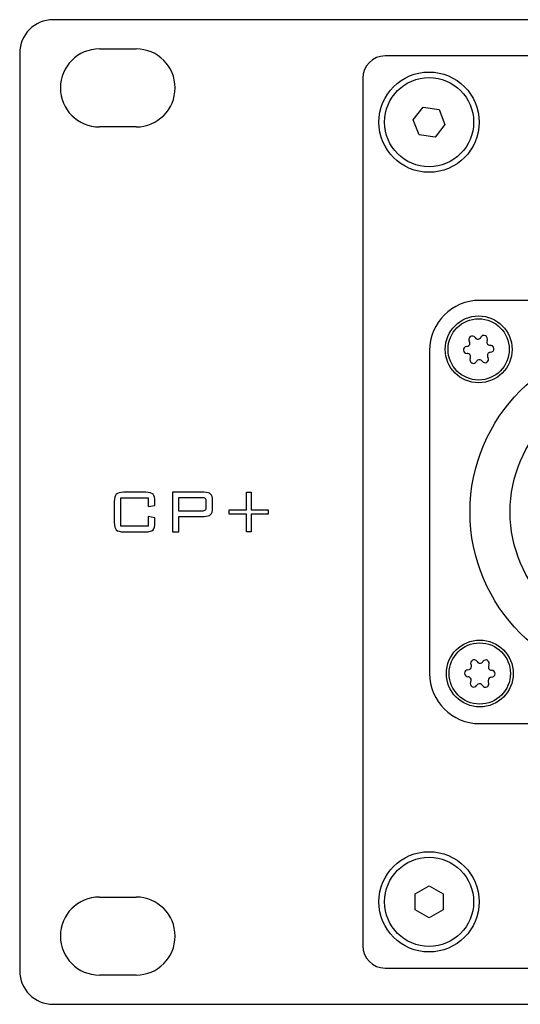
# Model space of a CAD drawing. Extents: x 1077 to 2047, y 1805 to 2279.
# Tile 5 of 22: x 1077 to 1122, y 2190 to 2279. Entities that reach past the tile are written whole.
import ezdxf

# ---------------------------------------------------------------- set-up
doc = ezdxf.new("R2010")
doc.units = 0
doc.layers.add('DRUCKFARBE_SILBER', color=253, linetype='CONTINUOUS')
doc.layers.add('KF_CP+_FRONT', color=7, linetype='CONTINUOUS')

# ---------------------------------------------------------------- blocks, each defined once
blk = doc.blocks.new('AI9-BLK8')
at = {"layer": 'DRUCKFARBE_SILBER', "color": 7}
blk.add_open_spline([(81, -38.95), (81, -40.05), (80.1, -40.95), (79, -40.95), (79, -40.95), (-79, -40.95), (-79, -40.95), (-80.1, -40.95), (-81, -40.05), (-81, -38.95), (-81, -38.95), (-81, 38.95), (-81, 38.95), (-81, 40.05), (-80.1, 40.95), (-79, 40.95), (-79, 40.95), (79, 40.95), (79, 40.95), (80.1, 40.95), (81, 40.05), (81, 38.95), (81, 38.95), (81, -38.95), (81, -38.95)], degree=3, knots=[0, 0, 0, 0, 1, 1, 1, 2, 2, 2, 3, 3, 3, 4, 4, 4, 5, 5, 5, 6, 6, 6, 7, 7, 7, 8, 8, 8, 8], dxfattribs=at)
blk = doc.blocks.new('KF_CP+_FRONT')
at = {"layer": 'KF_CP+_FRONT', "color": 7}
for p, q in [((238.3, 88.4), (-238.3, 88.4)), ((-234.15, 85.775), (-230.85, 85.775)), ((-241.3, 85.4), (-241.3, 3)), ((-205.979, 79.404), (-205.088, 80.539)), ((-205.088, 80.539), (-203.659, 80.335)), ((-203.659, 80.335), (-203.121, 78.996)), ((-230.85, 78.775), (-234.15, 78.775)), ((-205.441, 78.064), (-205.979, 79.404)), ((-203.121, 78.996), (-204.012, 77.861)), ((-204.012, 77.861), (-205.441, 78.064)), ((-171, 63.2), (-200, 63.2)), ((-204.5, 58.7), (-204.5, 29.7)), ((-200, 25.2), (-171, 25.2)), ((-205.8, 9.922), (-204.55, 10.643)), ((-204.55, 10.643), (-203.3, 9.922)), ((-205.8, 8.478), (-205.8, 9.922)), ((-203.3, 9.922), (-203.3, 8.478)), ((-234.15, 9.625), (-230.85, 9.625)), ((-204.55, 7.756), (-205.8, 8.478)), ((-203.3, 8.478), (-204.55, 7.756)), ((-230.85, 2.625), (-234.15, 2.625)), ((-238.3, 0), (238.3, 0))]:
    blk.add_line(p, q, dxfattribs=at)
blk.add_lwpolyline([(-220.535, 45.98), (-220.535, 44.405), (-218.993, 44.405), (-218.993, 43.997), (-220.535, 43.997), (-220.535, 42.421), (-220.947, 42.421), (-220.947, 43.997), (-222.489, 43.997), (-222.489, 44.405), (-220.947, 44.405), (-220.947, 45.98)], close=True, dxfattribs=at)
for centre, radius in [((-204.55, 79.2), 4.5), ((-204.55, 79.2), 4), ((-200.1, 58.8), 3), ((-200.1, 58.8), 2.75), ((-185.5, 44.2), 15.375), ((-185.5, 44.2), 11.775), ((-200, 29.7), 3), ((-200, 29.7), 2.75), ((-204.55, 9.2), 4.5), ((-204.55, 9.2), 4)]:
    blk.add_circle(centre, radius, dxfattribs=at)
for points in [[(-238.3, 88.4), (-239.957, 88.4), (-241.3, 87.057), (-241.3, 85.4)], [(-200, 63.2), (-202.485, 63.2), (-204.5, 61.185), (-204.5, 58.7)], [(-204.5, 29.7), (-204.5, 27.215), (-202.485, 25.2), (-200, 25.2)], [(-241.3, 3), (-241.3, 1.343), (-239.957, 0), (-238.3, 0)]]:
    blk.add_open_spline(points, degree=3, dxfattribs=at)
for points, knots in [([(-234.15, 85.775), (-236.083, 85.775), (-237.65, 84.208), (-237.65, 82.275), (-237.65, 80.342), (-236.083, 78.775), (-234.15, 78.775)], [0, 0, 0, 0, 1, 1, 1, 2, 2, 2, 2]), ([(-230.85, 78.775), (-228.917, 78.775), (-227.35, 80.342), (-227.35, 82.275), (-227.35, 84.208), (-228.917, 85.775), (-230.85, 85.775)], [0, 0, 0, 0, 1, 1, 1, 2, 2, 2, 2]), ([(-201.178, 59.049), (-201.009, 59.058), (-200.879, 59.203), (-200.888, 59.372), (-200.891, 59.426), (-200.908, 59.478), (-200.937, 59.523)], [0, 0, 0, 0, 1, 1, 1, 2, 2, 2, 2]), ([(-200.423, 59.858), (-200.516, 60), (-200.706, 60.04), (-200.848, 59.948), (-200.99, 59.855), (-201.03, 59.665), (-200.937, 59.523)], [0, 0, 0, 0, 1, 1, 1, 2, 2, 2, 2]), ([(-200.423, 59.858), (-200.331, 59.716), (-200.141, 59.676), (-199.998, 59.769), (-199.953, 59.798), (-199.917, 59.839), (-199.892, 59.887)], [0, 0, 0, 0, 1, 1, 1, 2, 2, 2, 2]), ([(-199.345, 59.609), (-199.268, 59.76), (-199.329, 59.945), (-199.48, 60.021), (-199.631, 60.098), (-199.816, 60.038), (-199.892, 59.887)], [0, 0, 0, 0, 1, 1, 1, 2, 2, 2, 2]), ([(-199.345, 59.609), (-199.422, 59.458), (-199.361, 59.273), (-199.21, 59.196), (-199.162, 59.172), (-199.109, 59.161), (-199.055, 59.163)], [0, 0, 0, 0, 1, 1, 1, 2, 2, 2, 2]), ([(-201.178, 59.049), (-201.347, 59.04), (-201.477, 58.895), (-201.468, 58.726), (-201.459, 58.557), (-201.314, 58.427), (-201.145, 58.436)], [0, 0, 0, 0, 1, 1, 1, 2, 2, 2, 2]), ([(-200.855, 57.991), (-200.778, 58.142), (-200.838, 58.327), (-200.99, 58.403), (-201.038, 58.428), (-201.091, 58.439), (-201.145, 58.436)], [0, 0, 0, 0, 1, 1, 1, 2, 2, 2, 2]), ([(-199.022, 58.551), (-199.191, 58.541), (-199.321, 58.397), (-199.312, 58.228), (-199.309, 58.174), (-199.292, 58.122), (-199.262, 58.077)], [0, 0, 0, 0, 1, 1, 1, 2, 2, 2, 2]), ([(-199.022, 58.551), (-198.853, 58.56), (-198.723, 58.704), (-198.732, 58.874), (-198.741, 59.043), (-198.886, 59.173), (-199.055, 59.163)], [0, 0, 0, 0, 1, 1, 1, 2, 2, 2, 2]), ([(-200.855, 57.991), (-200.932, 57.84), (-200.871, 57.655), (-200.72, 57.579), (-200.569, 57.501), (-200.384, 57.562), (-200.307, 57.713)], [0, 0, 0, 0, 1, 1, 1, 2, 2, 2, 2]), ([(-199.777, 57.742), (-199.869, 57.884), (-200.059, 57.924), (-200.201, 57.831), (-200.247, 57.802), (-200.283, 57.761), (-200.307, 57.713)], [0, 0, 0, 0, 1, 1, 1, 2, 2, 2, 2]), ([(-199.777, 57.742), (-199.684, 57.6), (-199.494, 57.559), (-199.352, 57.652), (-199.21, 57.745), (-199.17, 57.935), (-199.262, 58.077)], [0, 0, 0, 0, 1, 1, 1, 2, 2, 2, 2]), ([(-229.753, 45.486), (-229.753, 45.486), (-232.217, 45.486), (-232.217, 45.486), (-232.217, 45.486), (-232.217, 42.917), (-232.217, 42.917), (-232.217, 42.917), (-229.753, 42.917), (-229.753, 42.917), (-229.753, 42.917), (-229.753, 43.804), (-229.753, 43.804), (-229.753, 43.804), (-229.158, 43.68), (-229.158, 43.68), (-229.158, 43.68), (-229.158, 43.262), (-229.158, 43.262), (-229.158, 42.935), (-229.215, 42.712), (-229.329, 42.596), (-229.444, 42.479), (-229.662, 42.421), (-229.985, 42.421), (-229.985, 42.421), (-231.975, 42.421), (-231.975, 42.421), (-232.297, 42.421), (-232.516, 42.48), (-232.633, 42.597), (-232.749, 42.715), (-232.807, 42.937), (-232.807, 43.262), (-232.807, 43.262), (-232.807, 45.131), (-232.807, 45.131), (-232.807, 45.456), (-232.749, 45.677), (-232.633, 45.794), (-232.516, 45.912), (-232.297, 45.971), (-231.975, 45.971), (-231.975, 45.971), (-229.985, 45.971), (-229.985, 45.971), (-229.662, 45.971), (-229.444, 45.912), (-229.329, 45.796), (-229.215, 45.68), (-229.158, 45.458), (-229.158, 45.131), (-229.158, 45.131), (-229.158, 44.797), (-229.158, 44.797), (-229.158, 44.797), (-229.753, 44.686), (-229.753, 44.686), (-229.753, 44.686), (-229.753, 45.486), (-229.753, 45.486)], [0, 0, 0, 0, 1, 1, 1, 2, 2, 2, 3, 3, 3, 4, 4, 4, 5, 5, 5, 6, 6, 6, 7, 7, 7, 8, 8, 8, 9, 9, 9, 10, 10, 10, 11, 11, 11, 12, 12, 12, 13, 13, 13, 14, 14, 14, 15, 15, 15, 16, 16, 16, 17, 17, 17, 18, 18, 18, 19, 19, 19, 20, 20, 20, 20]), ([(-227.598, 42.421), (-227.598, 42.421), (-227.598, 45.971), (-227.598, 45.971), (-227.598, 45.971), (-224.734, 45.971), (-224.734, 45.971), (-224.468, 45.971), (-224.276, 45.917), (-224.158, 45.808), (-224.041, 45.7), (-223.982, 45.526), (-223.982, 45.284), (-223.982, 45.284), (-223.982, 44.491), (-223.982, 44.491), (-223.982, 44.251), (-224.041, 44.077), (-224.158, 43.968), (-224.276, 43.859), (-224.468, 43.804), (-224.734, 43.804), (-224.734, 43.804), (-227.003, 43.804), (-227.003, 43.804), (-227.003, 43.804), (-227.003, 42.421), (-227.003, 42.421), (-227.003, 42.421), (-227.598, 42.421), (-227.598, 42.421)], [0, 0, 0, 0, 1, 1, 1, 2, 2, 2, 3, 3, 3, 4, 4, 4, 5, 5, 5, 6, 6, 6, 7, 7, 7, 8, 8, 8, 9, 9, 9, 10, 10, 10, 10]), ([(-224.966, 45.513), (-224.966, 45.513), (-227.003, 45.513), (-227.003, 45.513), (-227.003, 45.513), (-227.003, 44.273), (-227.003, 44.273), (-227.003, 44.273), (-224.966, 44.273), (-224.966, 44.273), (-224.82, 44.273), (-224.72, 44.301), (-224.665, 44.357), (-224.61, 44.413), (-224.583, 44.509), (-224.583, 44.646), (-224.583, 44.646), (-224.583, 45.14), (-224.583, 45.14), (-224.583, 45.277), (-224.61, 45.373), (-224.665, 45.429), (-224.72, 45.485), (-224.82, 45.513), (-224.966, 45.513)], [0, 0, 0, 0, 1, 1, 1, 2, 2, 2, 3, 3, 3, 4, 4, 4, 5, 5, 5, 6, 6, 6, 7, 7, 7, 8, 8, 8, 8]), ([(-200.247, 30.778), (-200.329, 30.927), (-200.515, 30.98), (-200.664, 30.898), (-200.812, 30.816), (-200.866, 30.63), (-200.783, 30.482)], [0, 0, 0, 0, 1, 1, 1, 2, 2, 2, 2]), ([(-199.189, 30.453), (-199.102, 30.598), (-199.149, 30.787), (-199.294, 30.874), (-199.439, 30.961), (-199.628, 30.914), (-199.715, 30.769)], [0, 0, 0, 0, 1, 1, 1, 2, 2, 2, 2]), ([(-201.057, 30.026), (-200.888, 30.023), (-200.748, 30.158), (-200.745, 30.327), (-200.744, 30.381), (-200.757, 30.434), (-200.783, 30.482)], [0, 0, 0, 0, 1, 1, 1, 2, 2, 2, 2]), ([(-200.247, 30.778), (-200.164, 30.63), (-199.978, 30.577), (-199.829, 30.659), (-199.782, 30.685), (-199.743, 30.723), (-199.715, 30.769)], [0, 0, 0, 0, 1, 1, 1, 2, 2, 2, 2]), ([(-199.189, 30.453), (-199.276, 30.307), (-199.23, 30.119), (-199.084, 30.032), (-199.038, 30.004), (-198.985, 29.989), (-198.932, 29.987)], [0, 0, 0, 0, 1, 1, 1, 2, 2, 2, 2]), ([(-201.057, 30.026), (-201.227, 30.029), (-201.367, 29.894), (-201.37, 29.724), (-201.373, 29.555), (-201.238, 29.415), (-201.068, 29.412)], [0, 0, 0, 0, 1, 1, 1, 2, 2, 2, 2]), ([(-200.811, 28.947), (-200.723, 29.092), (-200.771, 29.281), (-200.916, 29.368), (-200.962, 29.396), (-201.015, 29.411), (-201.068, 29.412)], [0, 0, 0, 0, 1, 1, 1, 2, 2, 2, 2]), ([(-198.943, 29.374), (-199.112, 29.377), (-199.252, 29.242), (-199.255, 29.072), (-199.256, 29.019), (-199.243, 28.966), (-199.216, 28.919)], [0, 0, 0, 0, 1, 1, 1, 2, 2, 2, 2]), ([(-198.943, 29.374), (-198.773, 29.371), (-198.633, 29.506), (-198.63, 29.675), (-198.627, 29.845), (-198.762, 29.985), (-198.932, 29.987)], [0, 0, 0, 0, 1, 1, 1, 2, 2, 2, 2]), ([(-200.811, 28.947), (-200.898, 28.802), (-200.851, 28.614), (-200.706, 28.526), (-200.561, 28.439), (-200.372, 28.485), (-200.285, 28.631)], [0, 0, 0, 0, 1, 1, 1, 2, 2, 2, 2]), ([(-199.753, 28.621), (-199.836, 28.769), (-200.022, 28.823), (-200.171, 28.741), (-200.218, 28.715), (-200.257, 28.677), (-200.285, 28.631)], [0, 0, 0, 0, 1, 1, 1, 2, 2, 2, 2]), ([(-199.753, 28.621), (-199.671, 28.473), (-199.485, 28.419), (-199.336, 28.501), (-199.188, 28.583), (-199.134, 28.77), (-199.216, 28.919)], [0, 0, 0, 0, 1, 1, 1, 2, 2, 2, 2]), ([(-234.15, 9.625), (-236.083, 9.625), (-237.65, 8.058), (-237.65, 6.125), (-237.65, 4.192), (-236.083, 2.625), (-234.15, 2.625)], [0, 0, 0, 0, 1, 1, 1, 2, 2, 2, 2]), ([(-230.85, 2.625), (-228.917, 2.625), (-227.35, 4.192), (-227.35, 6.125), (-227.35, 8.058), (-228.917, 9.625), (-230.85, 9.625)], [0, 0, 0, 0, 1, 1, 1, 2, 2, 2, 2])]:
    blk.add_open_spline(points, degree=3, knots=knots, dxfattribs=at)
blk.add_blockref('AI9-BLK8', (-129.5, 44.2), dxfattribs=at)

msp = doc.modelspace()

# ---------------------------------------------------------------- block references
at = {"layer": 'KF_CP+_FRONT'}
msp.add_blockref('KF_CP+_FRONT', (1318.761, 2190.241), dxfattribs=at)

doc.saveas('drawing.dxf')
